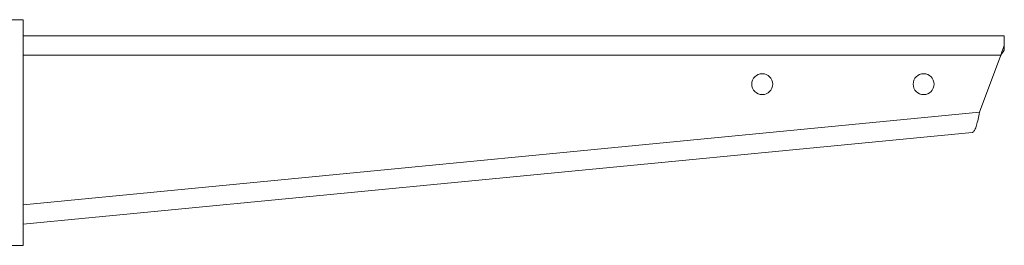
# Model space of a CAD drawing. Header units: millimetres. Extents: x 219 to 1654, y -143 to 1232.
# Tile 36 of 36: x 1349 to 1654, y 1012 to 1082. Entities that reach past the tile are written whole.
import ezdxf

# ---------------------------------------------------------------- set-up
doc = ezdxf.new("R2010")
doc.units = ezdxf.units.MM

msp = doc.modelspace()

# ---------------------------------------------------------------- linework, layer by layer
at = {"color": 7, "linetype": 'Continuous', "lineweight": 15}
for p, q in [((1342.96, 1081.56), (1349.96, 1081.56)), ((1349.96, 1081.56), (1349.96, 1011.56)), ((1653.91, 1076.56), (1349.96, 1076.56)), ((1653.91, 1073.56), (1653.91, 1076.56)), ((1653.91, 1073.56), (1653.91, 1072.06)), ((1646.22, 1052.82), (1652.8, 1070.56)), ((1349.96, 1018.12), (1643.91, 1046.56)), ((1349.96, 1011.56), (1342.96, 1011.56))]:
    msp.add_line(p, q, dxfattribs=at)
at = {"color": 8, "linetype": 'Continuous', "lineweight": 15}
for p, q in [((1652.8, 1070.56), (1349.96, 1070.56)), ((1349.96, 1024.15), (1646.22, 1052.82))]:
    msp.add_line(p, q, dxfattribs=at)
at = {"color": 7, "linetype": 'Continuous', "lineweight": 15, "flags": 128}
for points in [[(1653.91, 1073.56), (1653.56, 1072.62), (1653.18, 1071.61), (1652.8, 1070.56)], [(1653.91, 1072.06), (1653.56, 1071.59), (1653.18, 1071.08), (1652.8, 1070.56)]]:
    msp.add_lwpolyline(points, dxfattribs=at)
at = {"color": 7, "linetype": 'Continuous', "lineweight": 15}
for centre in [(1578.91, 1061.56), (1628.91, 1061.56)]:
    msp.add_circle(centre, 3.25, dxfattribs=at)
msp.add_open_spline([(1646.22, 1052.82), (1646.08, 1052.09), (1645.78, 1050.64), (1645.31, 1048.73), (1644.79, 1047.32), (1644.31, 1046.67), (1644, 1046.59), (1643.91, 1046.56)], degree=3, knots=[0, 0, 0, 0, 0.224705, 0.449448, 0.674192, 0.898933, 1, 1, 1, 1], dxfattribs=at)

doc.saveas('drawing.dxf')
